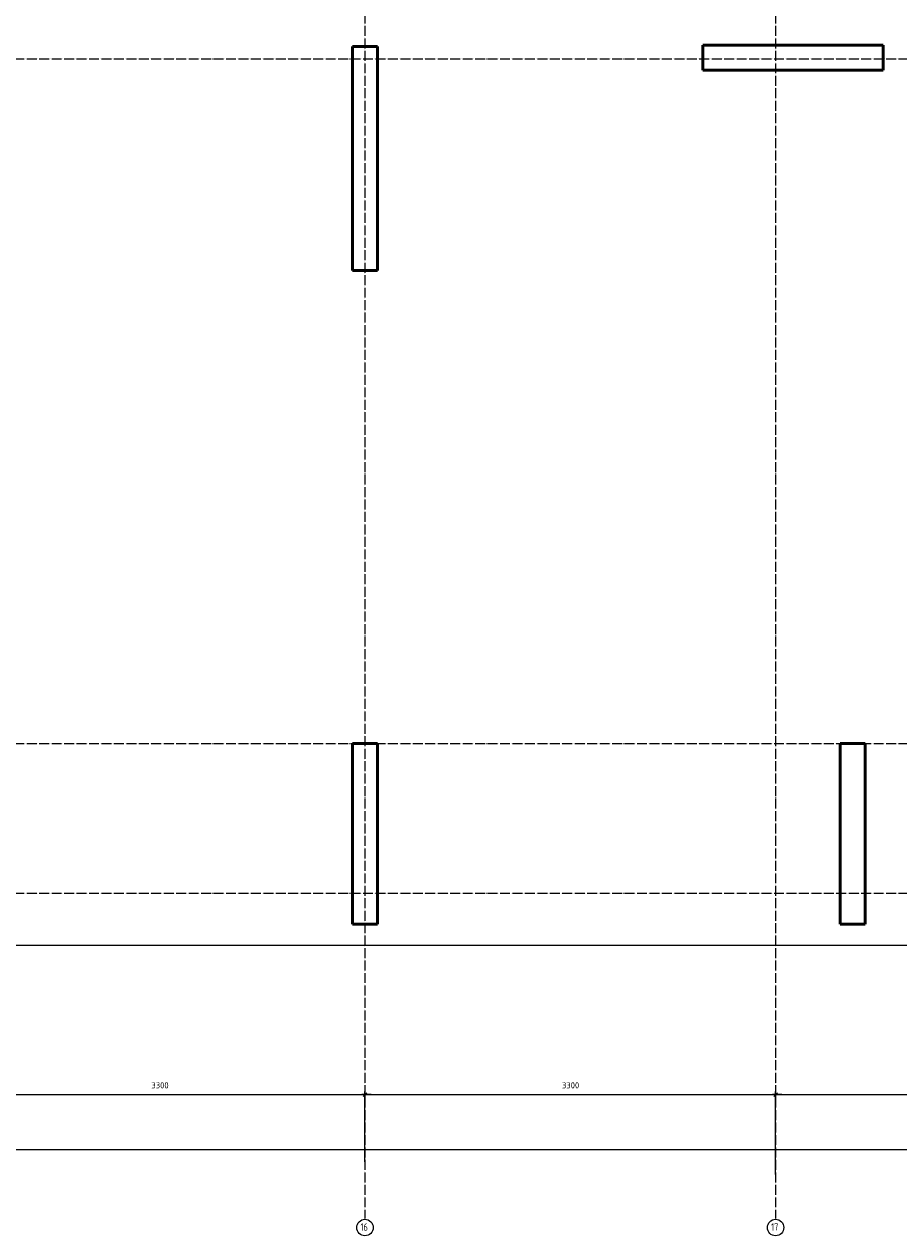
# Model space of a CAD drawing. Header units: millimetres. Extents: x -19950 to 69837, y -2757 to 40090.
# Tile 121 of 136: x 46901 to 53930, y -2753 to 6979. Entities that reach past the tile are written whole.
import ezdxf

# ---------------------------------------------------------------- set-up
doc = ezdxf.new("R2010")
doc.units = ezdxf.units.MM
doc.header["$PDMODE"] = 65
doc.linetypes.add('______11', pattern=[100, 80, -10, 0, -10])
doc.linetypes.add('______5', pattern=[220, 160, -20, 20, -20])
doc.layers.add('Standard', color=7, linetype='Continuous', lineweight=25)
doc.layers.add('Размерная линия_ общее', color=7, linetype='Continuous', lineweight=13)
doc.layers.add('Осевая линия_ общее', color=7, linetype='______5', lineweight=13, true_color=0xa0a0a0)
doc.styles.add('ISOCPEUR', font='ISOCPEUR')
doc.dimstyles.new('DIMSTYLE_16', dxfattribs={"dimtxt": 50, "dimasz": 50, "dimexe": 0, "dimexo": 0, "dimgap": 25, "dimtad": 2, "dimdec": 0, "dimrnd": 5, "dimzin": 12, "dimdsep": 46, "dimtxsty": 'ISOCPEUR', "dimblk1": 'ALL_ML_STRICH', "dimblk2": 'ALL_ML_STRICH', "dimsah": 1, "dimcen": 0, "dimclrd": 256, "dimclre": 256, "dimclrt": 256, "dimadec": 0, "dimazin": 0, "dimtfac": 1, "dimtdec": 0, "dimtix": 1, "dimtmove": 2, "dimatfit": 3, "dimfxl": 0, "dimtzin": 0, "dimlwd": 0, "dimlwe": -1, "dimarcsym": 0})

# ---------------------------------------------------------------- blocks, each defined once
blk = doc.blocks.new('ALL_ML_STRICH')
at = {"color": 0, "linetype": 'ByBlock', "lineweight": -2}
for p, q in [((-1, 0), (0.5, 0)), ((-0.3, -0.3), (0.3, 0.3)), ((0, -0.5), (0, 0.5))]:
    blk.add_line(p, q, dxfattribs=at)
blk = doc.blocks.new('*D338')
at = {"layer": 'DEFPOINTS', "transparency": 33554687}
for p in [(46340, -1619.7), (46340, -1999.7), (49640, -2170)]:
    blk.add_point(p, dxfattribs=at)
at = {"layer": 'Размерная линия_ общее', "lineweight": -2, "transparency": 33554687}
for p, q in [((46340, -1989.7), (46340, -1619.7)), ((46340, -1619.7), (49640, -1619.7)), ((49640, -2160), (49640, -1619.7))]:
    blk.add_line(p, q, dxfattribs=at)
at = {"layer": 'Размерная линия_ общее', "transparency": 33554687, "xscale": 50, "yscale": 50, "zscale": 50, "rotation": 180}
blk.add_blockref('ALL_ML_STRICH', (46340, -1619.7), dxfattribs=at)
at = {"layer": 'Размерная линия_ общее', "transparency": 33554687, "xscale": 50, "yscale": 50, "zscale": 50}
blk.add_blockref('ALL_ML_STRICH', (49640, -1619.7), dxfattribs=at)
at = {"layer": 'Размерная линия_ общее', "transparency": 33554687, "insert": (47992.5, -1544.7), "char_height": 50, "width": 200, "attachment_point": 5, "style": 'ISOCPEUR'}
blk.add_mtext('\\A1;{3300}', dxfattribs=at)
blk = doc.blocks.new('*D339')
at = {"layer": 'DEFPOINTS', "transparency": 33554687}
for p in [(49640, -1619.7), (49640, -2170), (52940, -2270)]:
    blk.add_point(p, dxfattribs=at)
at = {"layer": 'Размерная линия_ общее', "lineweight": -2, "transparency": 33554687}
for p, q in [((49640, -2160), (49640, -1619.7)), ((49640, -1619.7), (52940, -1619.7)), ((52940, -2260), (52940, -1619.7))]:
    blk.add_line(p, q, dxfattribs=at)
at = {"layer": 'Размерная линия_ общее', "transparency": 33554687, "xscale": 50, "yscale": 50, "zscale": 50, "rotation": 180}
blk.add_blockref('ALL_ML_STRICH', (49640, -1619.7), dxfattribs=at)
at = {"layer": 'Размерная линия_ общее', "transparency": 33554687, "xscale": 50, "yscale": 50, "zscale": 50}
blk.add_blockref('ALL_ML_STRICH', (52940, -1619.7), dxfattribs=at)
at = {"layer": 'Размерная линия_ общее', "transparency": 33554687, "insert": (51292.5, -1544.7), "char_height": 50, "width": 200, "attachment_point": 5, "style": 'ISOCPEUR'}
blk.add_mtext('\\A1;{3300}', dxfattribs=at)
blk = doc.blocks.new('*D340')
at = {"layer": 'DEFPOINTS', "transparency": 33554687}
for p in [(52940, -1619.7), (56860, -2170), (52940, -2270)]:
    blk.add_point(p, dxfattribs=at)
at = {"layer": 'Размерная линия_ общее', "lineweight": -2, "transparency": 33554687}
for p, q in [((52940, -2260), (52940, -1619.7)), ((52940, -1619.7), (56860, -1619.7)), ((56860, -2160), (56860, -1619.7))]:
    blk.add_line(p, q, dxfattribs=at)
at = {"layer": 'Размерная линия_ общее', "transparency": 33554687, "xscale": 50, "yscale": 50, "zscale": 50, "rotation": 180}
blk.add_blockref('ALL_ML_STRICH', (52940, -1619.7), dxfattribs=at)
at = {"layer": 'Размерная линия_ общее', "transparency": 33554687, "xscale": 50, "yscale": 50, "zscale": 50}
blk.add_blockref('ALL_ML_STRICH', (56860, -1619.7), dxfattribs=at)
at = {"layer": 'Размерная линия_ общее', "transparency": 33554687, "insert": (54902.5, -1544.7), "char_height": 50, "width": 200, "attachment_point": 5, "style": 'ISOCPEUR'}
blk.add_mtext('\\A1;{3920}', dxfattribs=at)
blk = doc.blocks.new('*D344')
at = {"layer": 'DEFPOINTS', "transparency": 33554687}
for p in [(25300, -2059.7), (25300, -2170), (67380, -2170)]:
    blk.add_point(p, dxfattribs=at)
at = {"layer": 'Размерная линия_ общее', "lineweight": -2, "transparency": 33554687}
for p, q in [((25300, -2160), (25300, -2059.7)), ((25300, -2059.7), (67380, -2059.7)), ((67380, -2160), (67380, -2059.7))]:
    blk.add_line(p, q, dxfattribs=at)
at = {"layer": 'Размерная линия_ общее', "transparency": 33554687, "xscale": 50, "yscale": 50, "zscale": 50, "rotation": 180}
blk.add_blockref('ALL_ML_STRICH', (25300, -2059.7), dxfattribs=at)
at = {"layer": 'Размерная линия_ общее', "transparency": 33554687, "xscale": 50, "yscale": 50, "zscale": 50}
blk.add_blockref('ALL_ML_STRICH', (67380, -2059.7), dxfattribs=at)
at = {"layer": 'Размерная линия_ общее', "transparency": 33554687, "insert": (46340, -1984.7), "char_height": 50, "width": 250, "attachment_point": 5, "style": 'ISOCPEUR'}
blk.add_mtext('\\A1;{42080}', dxfattribs=at)

msp = doc.modelspace()

# ---------------------------------------------------------------- linework, layer by layer
at = {"color": 7, "linetype": 'Continuous', "lineweight": 50, "transparency": 33554687}
for p, q in [((49540, 5000), (49540, 6800)), ((49540, 6800), (49740, 6800)), ((49740, 6800), (49740, 5000)), ((52355, 6610), (52355, 6810)), ((52355, 6810), (53805, 6810)), ((53805, 6810), (53805, 6610)), ((53805, 6610), (52355, 6610)), ((49740, 5000), (49540, 5000)), ((53460, -250), (53460, 1200)), ((53460, 1200), (53660, 1200)), ((53660, 1200), (53660, -250)), ((53660, -250), (53460, -250))]:
    msp.add_line(p, q, dxfattribs=at)
at = {"layer": 'Standard', "color": 7, "linetype": 'Continuous', "lineweight": 50, "transparency": 33554687}
for p, q in [((49540, -250), (49540, 1200)), ((49540, 1200), (49740, 1200)), ((49740, 1200), (49740, -250)), ((49740, -250), (49540, -250))]:
    msp.add_line(p, q, dxfattribs=at)
at = {"layer": 'Standard', "color": 7, "linetype": 'Continuous', "lineweight": 25, "transparency": 33554687}
msp.add_lwpolyline([(25100, -419.1), (67580, -419.1), (67580, 14372), (25100, 14372), (25100, -419.1)], dxfattribs=at)
at = {"layer": 'Осевая линия_ общее', "color": 253, "linetype": '______11', "lineweight": -3, "true_color": 0xa0a0a0, "transparency": 33554687}
for p, q in [((49640, 14272), (49640, -2614.4)), ((52940, 14272), (52940, -2614.4)), ((25200, 6700), (69714.9, 6700)), ((25200, 1200), (69714.9, 1200)), ((25200, 0), (69714.9, 0))]:
    msp.add_line(p, q, dxfattribs=at)
at = {"layer": 'Осевая линия_ общее', "color": 7, "linetype": 'Continuous', "lineweight": -3, "transparency": 33554687}
for centre in [(49640.1, -2687.3), (52940.1, -2687.3)]:
    msp.add_circle(centre, 66.1, dxfattribs=at)

# ---------------------------------------------------------------- texts
at = {"layer": 'Осевая линия_ общее', "color": 7, "linetype": 'Continuous', "lineweight": -3, "transparency": 33554687, "char_height": 60, "width": 94.456, "attachment_point": 7, "style": 'ISOCPEUR'}
for s, insert in [('\\W0.75;16', (49604.1, -2713.4)), ('\\W0.75;17', (52904.1, -2713.4))]:
    msp.add_mtext(s, dxfattribs=dict(at, insert=insert))

# ---------------------------------------------------------------- dimensions: what is measured, and where the dimension line sits
at = {"layer": 'Размерная линия_ общее', "transparency": 33554687}
for base, p1, p2, picture, middle in [((49640, -1619.7), (46340, -1989.7), (49640, -2160), '*D338', (47992.5, -1544.7)), ((52940, -1619.7), (49640, -2160), (52940, -2260), '*D339', (51292.5, -1544.7)), ((56860, -1619.7), (52940, -2260), (56860, -2160), '*D340', (54902.5, -1544.7)), ((67380, -2059.7), (25300, -2160), (67380, -2160), '*D344', (46340, -1984.7))]:
    dim = msp.add_linear_dim(base=base, p1=p1, p2=p2, dimstyle='DIMSTYLE_16', override={"dimpost": '<>', "dimclrd": 256, "dimclre": 256, "dimclrt": 256, "dimlwd": 0, "dimlwe": 65535}, dxfattribs=at)
    dim.commit()
    dim.dimension.update_dxf_attribs({"geometry": picture, "text_midpoint": middle, "dimtype": 160})

doc.saveas('drawing.dxf')
